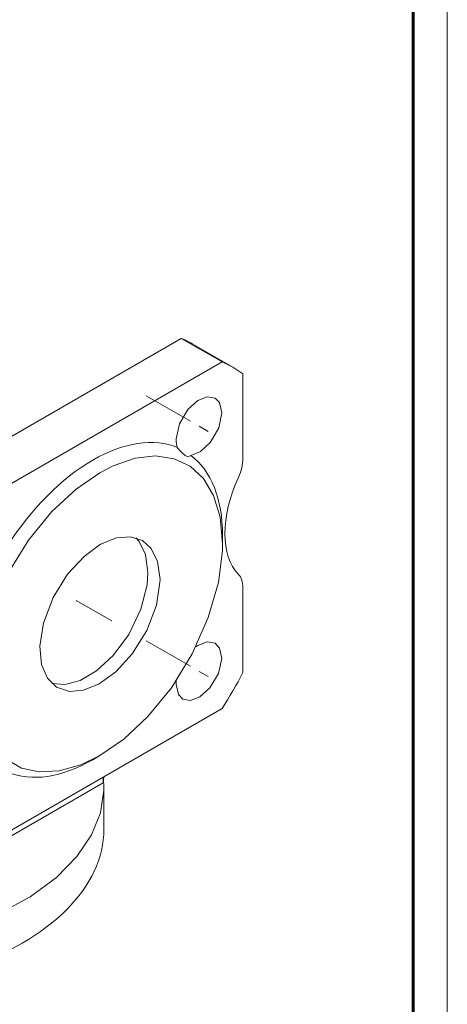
# Model space of a CAD drawing. Header units: millimetres. Extents: x 0 to 594, y 0 to 420.
# Tile 18 of 21: x 531 to 594, y 140 to 285. Entities that reach past the tile are written whole.
import ezdxf

# ---------------------------------------------------------------- set-up
doc = ezdxf.new("R2010")
doc.units = ezdxf.units.MM
for name, pattern in [('K5LT_AXLED', [12, 7.5, -1.5, 1.5, -1.5]), ('K5LT_BASIC', [0]), ('K5LT_THIN', [0])]:
    doc.linetypes.add(name, pattern=pattern)
doc.layers.add('Системный слой (1)', color=7, linetype='Continuous', true_color=0x6c6c6c)

# ---------------------------------------------------------------- blocks, each defined once
blk = doc.blocks.new('U132')
at = {"layer": 'Системный слой (1)', "color": 7, "linetype": 'K5LT_THIN', "lineweight": 18, "true_color": 0xffffff}
for p, q in [((461.06, 173.05), (461, 171.82)), ((543.5, 171.82), (543.45, 173.05)), ((461, 171.82), (461.4, 168.52)), ((542.99, 168.1), (543.5, 171.42)), ((543.5, 171.42), (543.5, 171.82)), ((461.4, 168.52), (462.6, 165.27)), ((541.68, 164.82), (542.99, 168.1)), ((462.6, 165.27), (464.59, 162.11)), ((539.53, 161.63), (541.68, 164.82)), ((464.59, 162.11), (467.38, 159.1)), ((536.53, 158.58), (539.53, 161.63)), ((467.38, 159.1), (470.98, 156.3)), ((532.65, 155.73), (536.53, 158.58)), ((470.98, 156.3), (475.39, 153.75)), ((527.86, 153.15), (532.65, 155.73)), ((475.39, 153.75), (480.62, 151.55)), ((522.14, 150.96), (527.86, 153.15)), ((480.62, 151.55), (486.66, 149.78)), ((515.55, 149.28), (522.14, 150.96)), ((486.66, 149.78), (493.43, 148.56)), ((493.43, 148.56), (500.76, 148.02)), ((500.76, 148.02), (508.29, 148.27)), ((508.29, 148.27), (515.55, 149.28))]:
    blk.add_line(p, q, dxfattribs=at)
blk = doc.blocks.new('U140')
at = {"layer": 'Системный слой (1)', "color": 7, "linetype": 'K5LT_THIN', "lineweight": 18, "true_color": 0xffffff}
for p, q in [((543.02, 207.61), (540.58, 205.84)), ((545.33, 208.55), (543.02, 207.61)), ((547.4, 208.72), (545.33, 208.55)), ((549.16, 208.17), (547.4, 208.72)), ((550.47, 206.99), (549.16, 208.17)), ((540.58, 205.84), (538.16, 203.2)), ((551.4, 205.06), (550.47, 206.99)), ((551.75, 202.44), (551.4, 205.06)), ((538.16, 203.2), (536.02, 199.76)), ((551.22, 198.67), (551.74, 202.05)), ((551.74, 202.05), (551.75, 202.44)), ((536.02, 199.76), (534.6, 196.01)), ((549.8, 194.92), (551.22, 198.67)), ((534.6, 196.01), (534.08, 192.63)), ((547.66, 191.48), (549.8, 194.92)), ((534.08, 192.63), (534.33, 189.92)), ((545.24, 188.84), (547.66, 191.48)), ((534.33, 189.92), (535.2, 187.9)), ((542.8, 187.07), (545.24, 188.84)), ((535.2, 187.9), (536.54, 186.59)), ((540.5, 186.13), (542.8, 187.07)), ((536.54, 186.59), (536.66, 186.51)), ((536.66, 186.51), (538.42, 185.96)), ((538.42, 185.96), (540.5, 186.13))]:
    blk.add_line(p, q, dxfattribs=at)
blk = doc.blocks.new('U141')
at = {"layer": 'Системный слой (1)', "color": 7, "linetype": 'K5LT_THIN', "lineweight": 18, "true_color": 0xffffff}
for p, q in [((558.7, 229.34), (557.32, 228.8)), ((559.85, 229.13), (558.7, 229.34)), ((560.49, 228.47), (559.85, 229.13)), ((557.32, 228.8), (555.84, 227.47)), ((560.83, 226.97), (560.49, 228.47)), ((555.84, 227.47), (554.6, 225.36)), ((560.39, 224.77), (560.83, 226.97)), ((554.6, 225.36), (554.12, 223.14)), ((559.16, 222.64), (560.39, 224.77)), ((554.12, 223.14), (554.12, 223.08)), ((557.69, 221.27), (559.16, 222.64)), ((556.3, 220.7), (557.69, 221.27))]:
    blk.add_line(p, q, dxfattribs=at)
blk = doc.blocks.new('U143')
at = {"layer": 'Системный слой (1)', "color": 7, "linetype": 'K5LT_THIN', "lineweight": 18, "true_color": 0xffffff}
for p, q in [((558.7, 193.25), (557.32, 192.71)), ((559.85, 193.05), (558.7, 193.25)), ((560.51, 192.34), (559.85, 193.05)), ((557.32, 192.71), (557.01, 192.51)), ((560.83, 190.8), (560.51, 192.34)), ((560.35, 188.59), (560.83, 190.8)), ((559.1, 186.48), (560.35, 188.59)), ((554.12, 186.99), (554.46, 185.49)), ((557.63, 185.15), (559.1, 186.48)), ((554.46, 185.49), (555.1, 184.82)), ((555.1, 184.82), (556.24, 184.61)), ((556.24, 184.61), (557.63, 185.15))]:
    blk.add_line(p, q, dxfattribs=at)
blk = doc.blocks.new('U144')
at = {"layer": 'Системный слой (1)', "color": 7, "linetype": 'K5LT_THIN', "lineweight": 18, "true_color": 0xffffff}
for p, q in [((562.47, 233.68), (560.89, 234.46)), ((563.95, 232.7), (562.47, 233.68))]:
    blk.add_line(p, q, dxfattribs=at)
blk = doc.blocks.new('U146')
at = {"layer": 'Системный слой (1)', "color": 7, "linetype": 'K5LT_THIN', "lineweight": 18, "true_color": 0xffffff}
for p, q in [((551.11, 220.62), (548.1, 220.28)), ((553.81, 220.22), (551.11, 220.62)), ((544.84, 219.16), (542.91, 218.16)), ((548.1, 220.28), (544.84, 219.16)), ((556.18, 219.1), (553.81, 220.22)), ((558.13, 217.29), (556.18, 219.1)), ((542.91, 218.16), (539.4, 215.73)), ((559.63, 214.79), (558.13, 217.29)), ((539.4, 215.73), (535.84, 212.42)), ((560.6, 211.61), (559.63, 214.79)), ((535.84, 212.42), (532.41, 208.2)), ((560.94, 207.75), (560.6, 211.61)), ((532.41, 208.2), (529.34, 203.21)), ((560.92, 206.66), (560.94, 207.75)), ((560.33, 202), (560.92, 206.66)), ((529.34, 203.21), (526.97, 197.86)), ((558.85, 196.82), (560.33, 202)), ((526.97, 197.86), (525.5, 192.68)), ((556.48, 191.47), (558.85, 196.82)), ((525.5, 192.68), (524.9, 188.02)), ((553.42, 186.48), (556.48, 191.47)), ((524.9, 188.02), (525.07, 183.99)), ((549.98, 182.27), (553.42, 186.48)), ((525.07, 183.99), (525.89, 180.64)), ((546.42, 178.95), (549.98, 182.27)), ((525.89, 180.64), (527.26, 177.96)), ((542.91, 176.52), (546.42, 178.95)), ((527.26, 177.96), (529.11, 175.97)), ((529.11, 175.97), (531.37, 174.68)), ((540.13, 175.16), (542.91, 176.52)), ((531.37, 174.68), (534, 174.1)), ((534, 174.1), (536.93, 174.25)), ((536.93, 174.25), (540.13, 175.16))]:
    blk.add_line(p, q, dxfattribs=at)
blk = doc.blocks.new('U148')
at = {"layer": 'Системный слой (1)', "color": 7, "linetype": 'K5LT_THIN', "lineweight": 18, "true_color": 0xffffff}
for p, q in [((554.33, 221.84), (554.71, 221.36)), ((554.71, 221.36), (555.09, 220.97)), ((555.09, 220.97), (555.45, 220.7)), ((555.45, 220.7), (555.65, 220.61)), ((555.65, 220.61), (555.95, 220.55)), ((555.95, 220.55), (556.21, 220.63)), ((556.21, 220.63), (556.3, 220.7))]:
    blk.add_line(p, q, dxfattribs=at)
blk = doc.blocks.new('U172')
at = {"layer": 'Системный слой (1)', "color": 7, "linetype": 'K5LT_THIN', "lineweight": 18, "true_color": 0xffffff}
for p, q in [((548.71, 208.01), (548.21, 208.57)), ((549.64, 206.09), (548.71, 208.01)), ((549.98, 203.46), (549.64, 206.09)), ((549.85, 201.66), (549.98, 203.46)), ((548.94, 198.06), (549.85, 201.66)), ((547.15, 194.35), (548.94, 198.06)), ((544.85, 191.23), (547.15, 194.35)), ((542.39, 188.98), (544.85, 191.23)), ((540, 187.58), (542.39, 188.98)), ((535.84, 187.13), (537.78, 186.98)), ((537.78, 186.98), (540, 187.58))]:
    blk.add_line(p, q, dxfattribs=at)
blk = doc.blocks.new('U204')
at = {"color": 7, "linetype": 'K5LT_THIN', "lineweight": 18, "true_color": 0xffffff}
blk.add_line((594, 420), (594, 0), dxfattribs=at)
at = {"color": 143, "linetype": 'K5LT_BASIC', "lineweight": 60, "true_color": 0x33acca}
blk.add_line((589, 415), (589, 5), dxfattribs=at)

msp = doc.modelspace()

# ---------------------------------------------------------------- linework, layer by layer
at = {"layer": 'Системный слой (1)', "color": 7, "linetype": 'K5LT_THIN', "lineweight": 18, "true_color": 0xffffff}
for p, q in [((554.8786, 237.9307), (516.7997, 215.9459)), ((560.889, 234.4606), (554.8786, 237.9307)), ((562.4746, 233.6762), (556.4642, 237.1463)), ((560.889, 234.4606), (522.8101, 212.4758)), ((563.9467, 220.2301), (563.9467, 232.6953)), ((560.9415, 207.7506), (560.9415, 208.9754)), ((563.9467, 188.7256), (563.9467, 201.1907)), ((554.1479, 187.5459), (554.1158, 186.9924)), ((522.8101, 161.4447), (560.889, 183.4296)), ((542.9102, 176.5196), (541.8496, 175.9073)), ((505.3093, 150.5241), (543.3881, 172.5089)), ((543.3881, 172.5089), (543.4721, 173.3739)), ((543.3881, 172.5089), (543.3881, 173.3254)), ((543.5016, 165.7011), (543.5016, 171.8248))]:
    msp.add_line(p, q, dxfattribs=at)
at = {"layer": 'Системный слой (1)', "color": 30, "linetype": 'K5LT_AXLED', "lineweight": 18, "true_color": 0xff8000}
for p, q in [((549.7321, 229.4861), (559.2066, 224.016)), ((539.4104, 199.3609), (544.6423, 196.3403)), ((549.7321, 193.4017), (559.2066, 187.9316))]:
    msp.add_line(p, q, dxfattribs=at)
at = {"layer": 'Системный слой (1)', "color": 7, "linetype": 'K5LT_THIN', "lineweight": 18, "true_color": 0xffffff}
for centre, major_axis, start_param, end_param in [((535.8392, 201.4228), (20.625, 35.7235), 0, 0.074193), ((541.8496, 197.9527), (13.5, 23.3827), 0.07304591, 0.78539816), ((557.4746, 225.016), (-2.375, -4.1136), 5.49778714, 5.85541923), ((541.8496, 197.9527), (13.5, 23.3827), 5.49778714, 6.21013939), ((541.8496, 197.9527), (-13.5, -23.3827), 3.92699082, 4.63934307), ((560.4111, 218.1889), (2.5, 4.3301), 4.87541866, 5.49778714), ((571.9016, 215.3032), (-7.5, -12.9904), 4.87541866, 6.12015563), ((560.4111, 199.1495), (2.5, 4.3301), 5.49778714, 6.12015563), ((541.8496, 197.9527), (20.625, 35.7235), 4.63819598, 4.78658198), ((541.8496, 197.9527), (13.5, 23.3827), 3.21463857, 3.92699082), ((502.2516, 165.7011), (41.25, 0), 3.14159265, 6.28318531)]:
    msp.add_ellipse(centre, major_axis=major_axis, ratio=0.57735027, start_param=start_param, end_param=end_param, dxfattribs=at)

# ---------------------------------------------------------------- block references
msp.add_blockref('U204', (0, 0))
at = {"layer": 'Системный слой (1)'}
for name in ['U144', 'U141', 'U148', 'U146', 'U140', 'U172', 'U143', 'U132']:
    msp.add_blockref(name, (0, 0), dxfattribs=at)

doc.saveas('drawing.dxf')
